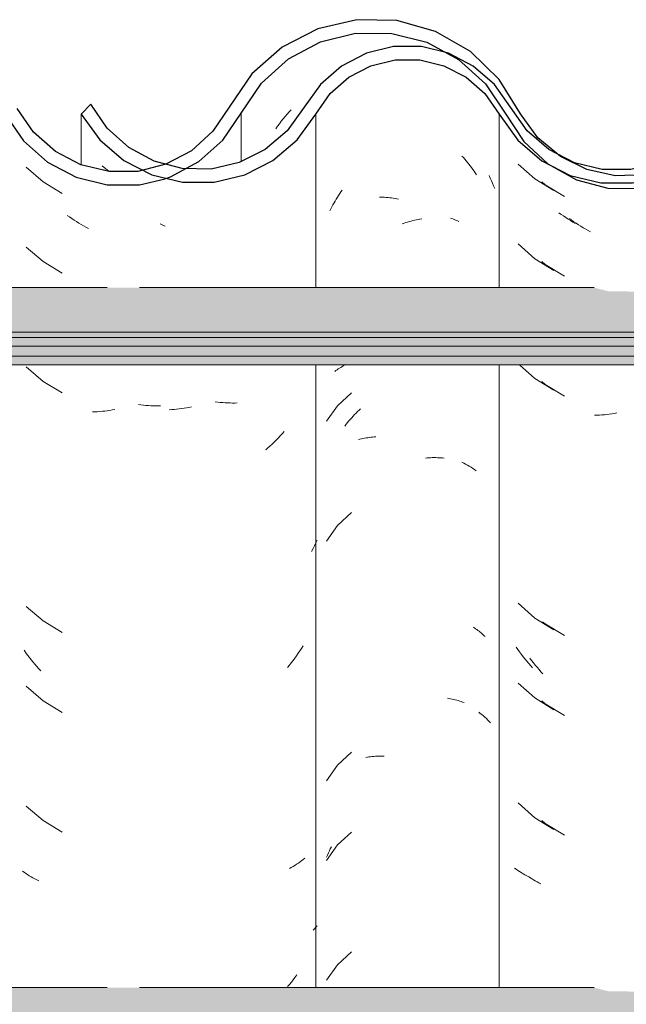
# Model space of a CAD drawing. Header units: metres. Extents: x -28.2 to 13.6, y -1.6 to 5.9.
# Tile 130 of 159: x 4.519 to 4.747, y 3.537 to 3.909. Entities that reach past the tile are written whole.
import ezdxf

# ---------------------------------------------------------------- set-up
doc = ezdxf.new("R2010")
doc.units = ezdxf.units.M
doc.layers.add('A-GLAZ-CWMG', color=7, linetype='Continuous', lineweight=5)
doc.layers.add('A-ROOF', color=7, linetype='Continuous', lineweight=5)
pattern_1 = [(50, (-14.575, 2.812), (0.364365, -0.031877), [0.0381, -0.4191]), (355, (-14.575, 2.812), (-0.070485, 0.382117), [0.03048, -0.33528]), (100.451, (-14.545, 2.81), (0.293886, 0.35023), [0.03238, -0.35618]), (46.184, (-14.575, 2.914), (0.54216, -0.084084), [0.05715, -0.62865]), (96.636, (-14.53, 2.907), (0.474805, 0.494854), [0.04857, -0.53427]), (351.184, (-14.575, 2.914), (0.47481, 0.49485), [0.04572, -0.50292]), (21, (-14.524, 2.888), (0.303226, -0.204528), [0.0381, -0.4191]), (326, (-14.524, 2.888), (0.123607, 0.36838), [0.03048, -0.33528]), (71.451, (-14.499, 2.871), (0.426833, 0.16384), [0.03238, -0.35618]), (37.5, (-14.575, 2.812), (0.0061807, 0.169108), [0.01676, -0.31445, 0.01676, -0.3236, -0.33655]), (37.5, (-14.575, 2.812), (0.0061807, 0.169108), [-0.67158, 0.01676, -0.31979]), (7.5, (-14.575, 2.812), (0.133641, 0.200358), [0.01676, -0.17729, 0.01676, -0.30683, -0.12827]), (7.5, (-14.575, 2.812), (0.133641, 0.200358), [-0.51765, 0.01676, -0.11151]), (327.5, (-14.688, 2.812), (0.2711816, -0.0114606), [0.01676, -0.11024, 0.01676, -0.37948, -0.52578]), (327.5, (-14.688, 2.812), (0.2711816, -0.0114606), [-0.52324, 0.01676, -0.50902]), (317.5, (-14.739, 2.812), (0.296258, 0.05085), [0.01676, -0.14834, 0.01676, -0.24638, -0.37338]), (317.5, (-14.739, 2.812), (0.296258, 0.05085), [-0.42824, 0.01676, -0.35662])]

# ---------------------------------------------------------------- blocks, each defined once
blk = doc.blocks.new('FP_229-CASA 2')
at = {"layer": 'A-GLAZ-CWMG', "color": 9, "true_color": 0xc0c0c0}
for p, q in [((-17.35493, 3.85405), (-17.3486, 3.84849)), ((-17.3486, 3.84849), (-17.34143, 3.84403)), ((-17.33869, 3.83508), (-17.33955, 3.8357)), ((-17.33783, 3.83447), (-17.33869, 3.83508)), ((-17.33696, 3.83387), (-17.33783, 3.83447)), ((-17.33608, 3.83329), (-17.33696, 3.83387)), ((-17.3352, 3.83273), (-17.33608, 3.83329)), ((-17.33431, 3.83218), (-17.3352, 3.83273)), ((-17.33341, 3.83165), (-17.33431, 3.83218)), ((-17.35493, 3.82391), (-17.3486, 3.81834)), ((-17.3486, 3.81834), (-17.34143, 3.81388)), ((-17.35442, 3.77825), (-17.3486, 3.77313)), ((-17.3486, 3.77313), (-17.34143, 3.76867)), ((-17.35493, 3.68827), (-17.3486, 3.6827)), ((-17.3486, 3.6827), (-17.34143, 3.67824)), ((-17.35503, 3.67079), (-17.35568, 3.67171)), ((-17.35438, 3.66988), (-17.35503, 3.67079)), ((-17.35372, 3.66898), (-17.35438, 3.66988)), ((-17.35304, 3.6681), (-17.35372, 3.66898)), ((-17.35235, 3.66722), (-17.35304, 3.6681)), ((-17.35165, 3.66636), (-17.35235, 3.66722)), ((-17.35093, 3.66551), (-17.35165, 3.66636)), ((-17.35021, 3.66468), (-17.35093, 3.66551)), ((-17.34947, 3.66386), (-17.35021, 3.66468)), ((-17.35493, 3.65813), (-17.3486, 3.65256)), ((-17.3486, 3.65256), (-17.34143, 3.6481)), ((-17.35493, 3.61291), (-17.3486, 3.60734)), ((-17.3486, 3.60734), (-17.34143, 3.60288)), ((-17.35571, 3.58789), (-17.35633, 3.58834)), ((-17.35507, 3.58744), (-17.35571, 3.58789)), ((-17.35441, 3.58701), (-17.35507, 3.58744)), ((-17.35375, 3.58659), (-17.35441, 3.58701)), ((-17.35307, 3.58618), (-17.35375, 3.58659)), ((-17.35238, 3.58579), (-17.35307, 3.58618)), ((-17.35168, 3.5854), (-17.35238, 3.58579)), ((-17.35097, 3.58503), (-17.35168, 3.5854)), ((-17.35024, 3.58468), (-17.35097, 3.58503))]:
    blk.add_line(p, q, dxfattribs=at)
blk = doc.blocks.new('FP_230-CASA 2')
at = {"layer": 'A-GLAZ-CWMG', "color": 9, "true_color": 0xc0c0c0}
for p, q in [((-17.37613, 3.85709), (-17.37559, 3.85649)), ((-17.37559, 3.85649), (-17.37506, 3.85589)), ((-17.37506, 3.85589), (-17.37454, 3.85527)), ((-17.37454, 3.85527), (-17.37403, 3.85465)), ((-17.37403, 3.85465), (-17.37352, 3.85402)), ((-17.37352, 3.85402), (-17.37303, 3.85337)), ((-17.37303, 3.85337), (-17.37254, 3.85272)), ((-17.37254, 3.85272), (-17.37206, 3.85206)), ((-17.37206, 3.85206), (-17.37159, 3.85139)), ((-17.37159, 3.85139), (-17.37113, 3.85071)), ((-17.37113, 3.85071), (-17.37068, 3.85002)), ((-17.42224, 3.8429), (-17.42178, 3.84358)), ((-17.42178, 3.84358), (-17.42131, 3.84425)), ((-17.4248, 3.83865), (-17.4244, 3.83938)), ((-17.4244, 3.83938), (-17.42399, 3.8401)), ((-17.42399, 3.8401), (-17.42357, 3.84081)), ((-17.42357, 3.84081), (-17.42314, 3.84151)), ((-17.42314, 3.84151), (-17.4227, 3.84221)), ((-17.4227, 3.84221), (-17.42224, 3.8429)), ((-17.40728, 3.84154), (-17.40663, 3.84154)), ((-17.40663, 3.84154), (-17.40599, 3.84153)), ((-17.40599, 3.84153), (-17.40534, 3.84151)), ((-17.40534, 3.84151), (-17.40469, 3.84147)), ((-17.40469, 3.84147), (-17.40403, 3.84142)), ((-17.40403, 3.84142), (-17.40338, 3.84136)), ((-17.40338, 3.84136), (-17.40272, 3.84128)), ((-17.40272, 3.84128), (-17.40205, 3.8412)), ((-17.40205, 3.8412), (-17.40139, 3.8411)), ((-17.40139, 3.8411), (-17.40072, 3.84098)), ((-17.40072, 3.84098), (-17.40006, 3.84086)), ((-17.42594, 3.83642), (-17.42557, 3.83717)), ((-17.42557, 3.83717), (-17.42519, 3.83791)), ((-17.42519, 3.83791), (-17.4248, 3.83865)), ((-17.398, 3.83177), (-17.39732, 3.83198)), ((-17.39732, 3.83198), (-17.39665, 3.83218)), ((-17.39665, 3.83218), (-17.39598, 3.83237)), ((-17.39598, 3.83237), (-17.39531, 3.83255)), ((-17.39531, 3.83255), (-17.39464, 3.83271)), ((-17.39464, 3.83271), (-17.39397, 3.83286)), ((-17.39397, 3.83286), (-17.3933, 3.833)), ((-17.3933, 3.833), (-17.39263, 3.83312)), ((-17.39263, 3.83312), (-17.39197, 3.83323)), ((-17.39197, 3.83323), (-17.3913, 3.83333)), ((-17.39867, 3.83154), (-17.398, 3.83177)), ((-17.42366, 3.77609), (-17.42323, 3.7764)), ((-17.42323, 3.7764), (-17.42279, 3.77671)), ((-17.42279, 3.77671), (-17.42234, 3.77701)), ((-17.42234, 3.77701), (-17.42188, 3.7773)), ((-17.42188, 3.7773), (-17.42142, 3.77758)), ((-17.42142, 3.77758), (-17.42094, 3.77785)), ((-17.42094, 3.77785), (-17.42045, 3.77811)), ((-17.42045, 3.77811), (-17.41996, 3.77836)), ((-17.42408, 3.77576), (-17.42366, 3.77609)), ((-17.41785, 3.76772), (-17.42309, 3.76282)), ((-17.42309, 3.76282), (-17.4272, 3.75695)), ((-17.41497, 3.76115), (-17.4144, 3.76169)), ((-17.41879, 3.75708), (-17.41827, 3.75769)), ((-17.41827, 3.75769), (-17.41774, 3.75829)), ((-17.41774, 3.75829), (-17.4172, 3.75888)), ((-17.4172, 3.75888), (-17.41665, 3.75947)), ((-17.41665, 3.75947), (-17.4161, 3.76004)), ((-17.4161, 3.76004), (-17.41554, 3.7606)), ((-17.41554, 3.7606), (-17.41497, 3.76115)), ((-17.42031, 3.75518), (-17.41981, 3.75582)), ((-17.41981, 3.75582), (-17.41931, 3.75645)), ((-17.41931, 3.75645), (-17.41879, 3.75708)), ((-17.41522, 3.75003), (-17.41464, 3.75018)), ((-17.41464, 3.75018), (-17.41407, 3.75032)), ((-17.41407, 3.75032), (-17.41348, 3.75045)), ((-17.41348, 3.75045), (-17.41289, 3.75057)), ((-17.41289, 3.75057), (-17.41229, 3.75068)), ((-17.41229, 3.75068), (-17.41169, 3.75077)), ((-17.41169, 3.75077), (-17.41108, 3.75086)), ((-17.41108, 3.75086), (-17.41047, 3.75093)), ((-17.41047, 3.75093), (-17.40985, 3.75099)), ((-17.40985, 3.75099), (-17.40922, 3.75104)), ((-17.40922, 3.75104), (-17.4086, 3.75108)), ((-17.38993, 3.74307), (-17.38927, 3.74313)), ((-17.38927, 3.74313), (-17.38862, 3.74318)), ((-17.38862, 3.74318), (-17.38797, 3.74321)), ((-17.38797, 3.74321), (-17.38732, 3.74324)), ((-17.38732, 3.74324), (-17.38668, 3.74325)), ((-17.38668, 3.74325), (-17.38604, 3.74324)), ((-17.38604, 3.74324), (-17.3854, 3.74323)), ((-17.3854, 3.74323), (-17.38477, 3.7432)), ((-17.38477, 3.7432), (-17.38414, 3.74316)), ((-17.38414, 3.74316), (-17.38351, 3.74311)), ((-17.38351, 3.74311), (-17.3829, 3.74305)), ((-17.41785, 3.7225), (-17.42309, 3.7176)), ((-17.42309, 3.7176), (-17.4272, 3.71173)), ((-17.37192, 3.67923), (-17.37146, 3.67895)), ((-17.37146, 3.67895), (-17.371, 3.67866)), ((-17.371, 3.67866), (-17.37055, 3.67836)), ((-17.37055, 3.67836), (-17.37012, 3.67805)), ((-17.37012, 3.67805), (-17.36969, 3.67773)), ((-17.36969, 3.67773), (-17.36927, 3.67741)), ((-17.36927, 3.67741), (-17.36886, 3.67708)), ((-17.36886, 3.67708), (-17.36847, 3.67674)), ((-17.36847, 3.67674), (-17.36808, 3.67639)), ((-17.36808, 3.67639), (-17.3677, 3.67604)), ((-17.3677, 3.67604), (-17.36734, 3.67567)), ((-17.38163, 3.65246), (-17.38103, 3.65236)), ((-17.38103, 3.65236), (-17.38043, 3.65225)), ((-17.38043, 3.65225), (-17.37984, 3.65213)), ((-17.37984, 3.65213), (-17.37926, 3.652)), ((-17.37926, 3.652), (-17.37868, 3.65185)), ((-17.37868, 3.65185), (-17.37811, 3.6517)), ((-17.37811, 3.6517), (-17.37754, 3.65154)), ((-17.37754, 3.65154), (-17.37699, 3.65136)), ((-17.37699, 3.65136), (-17.37644, 3.65117)), ((-17.37644, 3.65117), (-17.3759, 3.65098)), ((-17.3759, 3.65098), (-17.37536, 3.65077)), ((-17.41785, 3.63208), (-17.42309, 3.62717)), ((-17.41242, 3.63008), (-17.41182, 3.63018)), ((-17.41182, 3.63018), (-17.41121, 3.63027)), ((-17.41121, 3.63027), (-17.4106, 3.63034)), ((-17.4106, 3.63034), (-17.40998, 3.63041)), ((-17.40998, 3.63041), (-17.40936, 3.63046)), ((-17.40936, 3.63046), (-17.40873, 3.6305)), ((-17.40873, 3.6305), (-17.4081, 3.63053)), ((-17.4081, 3.63053), (-17.40746, 3.63054)), ((-17.40746, 3.63054), (-17.40682, 3.63055)), ((-17.40682, 3.63055), (-17.40618, 3.63054)), ((-17.40618, 3.63054), (-17.40553, 3.63052)), ((-17.42309, 3.62717), (-17.4272, 3.6213)), ((-17.41785, 3.60193), (-17.42309, 3.59703)), ((-17.42309, 3.59703), (-17.4272, 3.59116)), ((-17.42652, 3.59404), (-17.42616, 3.59481)), ((-17.42616, 3.59481), (-17.42579, 3.59558)), ((-17.42579, 3.59558), (-17.42541, 3.59634)), ((-17.4272, 3.59246), (-17.42686, 3.59325)), ((-17.42686, 3.59325), (-17.42652, 3.59404)), ((-17.41785, 3.55672), (-17.42309, 3.55182)), ((-17.42309, 3.55182), (-17.4272, 3.54595))]:
    blk.add_line(p, q, dxfattribs=at)
blk = doc.blocks.new('FP_231-CASA 2')
at = {"layer": 'A-GLAZ-CWMG', "color": 9, "true_color": 0xc0c0c0}
for p, q in [((-17.5118, 3.85336), (-17.50926, 3.85125)), ((-17.48901, 3.83106), (-17.48992, 3.83155)), ((-17.4881, 3.83058), (-17.48901, 3.83106)), ((-17.48562, 3.76138), (-17.48654, 3.76133)), ((-17.4847, 3.76144), (-17.48562, 3.76138)), ((-17.48377, 3.76153), (-17.4847, 3.76144)), ((-17.48284, 3.76162), (-17.48377, 3.76153)), ((-17.4819, 3.76174), (-17.48284, 3.76162)), ((-17.48097, 3.76187), (-17.4819, 3.76174)), ((-17.48003, 3.76202), (-17.48097, 3.76187)), ((-17.47909, 3.76219), (-17.48003, 3.76202)), ((-17.47815, 3.76237), (-17.47909, 3.76219)), ((-17.46825, 3.7642), (-17.46919, 3.76432)), ((-17.46732, 3.7641), (-17.46825, 3.7642)), ((-17.46639, 3.76402), (-17.46732, 3.7641)), ((-17.46547, 3.76396), (-17.46639, 3.76402)), ((-17.46455, 3.76391), (-17.46547, 3.76396)), ((-17.46363, 3.76388), (-17.46455, 3.76391)), ((-17.46271, 3.76386), (-17.46363, 3.76388)), ((-17.4618, 3.76386), (-17.46271, 3.76386)), ((-17.4609, 3.76388), (-17.4618, 3.76386)), ((-17.44542, 3.75065), (-17.44619, 3.74987)), ((-17.44467, 3.75144), (-17.44542, 3.75065)), ((-17.44392, 3.75225), (-17.44467, 3.75144)), ((-17.44318, 3.75307), (-17.44392, 3.75225)), ((-17.44936, 3.7469), (-17.45018, 3.7462)), ((-17.44856, 3.74762), (-17.44936, 3.7469)), ((-17.44776, 3.74836), (-17.44856, 3.74762)), ((-17.44697, 3.74911), (-17.44776, 3.74836)), ((-17.44619, 3.74987), (-17.44697, 3.74911)), ((-17.4318, 3.70997), (-17.43232, 3.70891)), ((-17.4313, 3.71104), (-17.4318, 3.70997)), ((-17.43081, 3.71212), (-17.4313, 3.71104)), ((-17.43232, 3.70891), (-17.43285, 3.70786)), ((-17.43602, 3.67219), (-17.43663, 3.67124)), ((-17.43853, 3.66846), (-17.43919, 3.66756)), ((-17.43789, 3.66938), (-17.43853, 3.66846)), ((-17.43725, 3.6703), (-17.43789, 3.66938)), ((-17.43663, 3.67124), (-17.43725, 3.6703)), ((-17.44125, 3.66492), (-17.44195, 3.66406)), ((-17.44055, 3.66578), (-17.44125, 3.66492)), ((-17.43987, 3.66666), (-17.44055, 3.66578)), ((-17.43919, 3.66756), (-17.43987, 3.66666)), ((-17.43722, 3.59066), (-17.43785, 3.59021)), ((-17.4366, 3.59112), (-17.43722, 3.59066)), ((-17.43599, 3.59159), (-17.4366, 3.59112)), ((-17.43539, 3.59208), (-17.43599, 3.59159)), ((-17.44052, 3.58853), (-17.44121, 3.58814)), ((-17.43983, 3.58893), (-17.44052, 3.58853)), ((-17.43916, 3.58935), (-17.43983, 3.58893)), ((-17.4385, 3.58977), (-17.43916, 3.58935)), ((-17.43785, 3.59021), (-17.4385, 3.58977)), ((-17.43179, 3.5654), (-17.43231, 3.56483)), ((-17.43129, 3.56597), (-17.43179, 3.5654)), ((-17.43081, 3.56655), (-17.43129, 3.56597)), ((-17.43981, 3.54617), (-17.44049, 3.54529)), ((-17.43914, 3.54706), (-17.43981, 3.54617)), ((-17.43848, 3.54796), (-17.43914, 3.54706)), ((-17.44119, 3.54442), (-17.44189, 3.54356)), ((-17.44049, 3.54529), (-17.44119, 3.54442))]:
    blk.add_line(p, q, dxfattribs=at)
blk = doc.blocks.new('Rectangular Mullion - Telha Fibrocimento - Ondulada-V225-CASA 2')
at = {"layer": 'A-GLAZ-CWMG', "true_color": 0x808080}
h = blk.add_hatch(dxfattribs=at)
h.set_pattern_fill('FP_4', color=8, style=0, pattern_type=2)
h.set_pattern_definition(pattern_1)
h.paths.add_polyline_path([(-16.93305, 3.84925), (-16.93902, 3.85024), (-16.93383, 3.8513), (-16.93335, 3.85003)])
h.paths.add_polyline_path([(-16.75576, 3.84479), (-16.74377, 3.8476), (-16.7328, 3.85325), (-16.7229, 3.86225), (-16.70949, 3.88151), (-16.70046, 3.88956), (-16.68983, 3.89525), (-16.67789, 3.89828), (-16.66488, 3.89817), (-16.65222, 3.89472), (-16.64324, 3.89013), (-16.63362, 3.88171), (-16.61884, 3.86263), (-16.60811, 3.85468), (-16.59605, 3.84978), (-16.59534, 3.85233), (-16.59119, 3.84914), (-16.58291, 3.84809), (-16.56984, 3.84978), (-16.56501, 3.85172), (-16.56592, 3.85426), (-16.56521, 3.85464), (-16.55937, 3.85771), (-16.55774, 3.85464), (-16.54664, 3.86308), (-16.53828, 3.87341), (-16.54193, 3.87548), (-16.53885, 3.88056), (-16.5505, 3.86618), (-16.56009, 3.85907), (-16.57112, 3.85462), (-16.58321, 3.85314), (-16.59605, 3.85517), (-16.60573, 3.85907), (-16.61559, 3.86652), (-16.62266, 3.87491), (-16.62651, 3.87332), (-16.63362, 3.88346), (-16.63073, 3.88611), (-16.63435, 3.88854), (-16.63824, 3.89002), (-16.63575, 3.88533), (-16.64324, 3.89192), (-16.6413, 3.89482), (-16.65456, 3.90091), (-16.66488, 3.90338), (-16.66615, 3.90072), (-16.66694, 3.90091), (-16.6798, 3.90091), (-16.69208, 3.89793), (-16.70342, 3.89205), (-16.71308, 3.88363), (-16.71391, 3.88363), (-16.71989, 3.87543), (-16.71932, 3.8748), (-16.72049, 3.87314), (-16.72143, 3.87314), (-16.72963, 3.86139), (-16.7365, 3.85538), (-16.74713, 3.84984), (-16.76116, 3.84696), (-16.76689, 3.84697), (-16.76464, 3.84966), (-16.76529, 3.84966), (-16.77609, 3.852), (-16.78602, 3.85688), (-16.79451, 3.86402), (-16.8021, 3.87466), (-16.80907, 3.88597), (-16.81997, 3.89657), (-16.83311, 3.90414), (-16.84962, 3.90826), (-16.86324, 3.90846), (-16.87753, 3.90514), (-16.89099, 3.89818), (-16.90235, 3.88808), (-16.91708, 3.86642), (-16.92521, 3.85911), (-16.93483, 3.85398), (-16.9397, 3.85235), (-16.94009, 3.85003), (-16.94351, 3.85178), (-16.94538, 3.8513), (-16.95694, 3.85141), (-16.96872, 3.8548), (-16.97651, 3.85886), (-16.98471, 3.86609), (-16.99903, 3.88678), (-17.00961, 3.8962), (-17.02407, 3.90331), (-17.03658, 3.90625), (-17.04988, 3.9063), (-17.06359, 3.90297), (-17.07613, 3.89645), (-17.08678, 3.88711), (-17.09493, 3.87548), (-17.09161, 3.87301), (-17.1007, 3.86206), (-17.11099, 3.8551), (-17.11237, 3.85771), (-17.11722, 3.85463), (-17.11892, 3.85426), (-17.11817, 3.85165), (-17.1247, 3.84951), (-17.13601, 3.84808), (-17.14502, 3.84978), (-17.14834, 3.85233), (-17.14905, 3.84978), (-17.16272, 3.85583), (-17.17184, 3.86262), (-17.16126, 3.85402), (-17.15257, 3.84949), (-17.14027, 3.84662), (-17.12889, 3.84663), (-17.11722, 3.84951), (-17.10554, 3.85599), (-17.0975, 3.86308), (-17.08314, 3.88364), (-17.07342, 3.8922), (-17.06198, 3.89818), (-17.04946, 3.90126), (-17.03578, 3.90106), (-17.0221, 3.89713), (-17.01263, 3.89216), (-17.00268, 3.88325), (-16.98734, 3.86178), (-16.97947, 3.85479), (-16.96657, 3.8486), (-16.95626, 3.84624), (-16.94482, 3.84628), (-16.9316, 3.85003), (-16.92234, 3.85498), (-16.91329, 3.86313), (-16.89872, 3.8846), (-16.88853, 3.89375), (-16.87596, 3.90028), (-16.86279, 3.90342), (-16.84768, 3.90289), (-16.83641, 3.90003), (-16.82439, 3.89356), (-16.81425, 3.88435), (-16.80661, 3.87295), (-16.80297, 3.87295), (-16.79848, 3.86663), (-16.79525, 3.86381), (-16.79943, 3.86231), (-16.79031, 3.85951), (-16.79263, 3.85587), (-16.78897, 3.85314), (-16.77997, 3.84816), (-16.76807, 3.84498), (-16.75873, 3.84484)])
h.paths.add_polyline_path([(-17.28045, 3.8633), (-17.28121, 3.86397), (-17.28009, 3.86502)])
h.paths.add_polyline_path([(-17.3199, 3.84695), (-17.31176, 3.84697), (-17.30013, 3.84984), (-17.2895, 3.85538), (-17.28045, 3.8633), (-17.27861, 3.86663), (-17.27419, 3.87351), (-17.27349, 3.87314), (-17.27232, 3.8748), (-17.27284, 3.87561), (-17.26658, 3.88408), (-17.26608, 3.88363), (-17.25642, 3.89205), (-17.24283, 3.89848), (-17.23269, 3.90094), (-17.21847, 3.90109), (-17.21788, 3.90338), (-17.20522, 3.90035), (-17.1943, 3.89482), (-17.19624, 3.89192), (-17.1958, 3.89153), (-17.18875, 3.88533), (-17.19124, 3.89002), (-17.18598, 3.88802), (-17.18373, 3.88611), (-17.18662, 3.88346), (-17.17925, 3.87295), (-17.17546, 3.87502), (-17.17317, 3.87295), (-17.18292, 3.88685), (-17.19359, 3.89619), (-17.20756, 3.90302), (-17.22033, 3.90594), (-17.23332, 3.90596), (-17.24688, 3.90265), (-17.25928, 3.89619), (-17.26983, 3.88697), (-17.2858, 3.86524), (-17.29238, 3.85951), (-17.30198, 3.85454), (-17.31246, 3.85198), (-17.32372, 3.85209), (-17.33536, 3.85539), (-17.32898, 3.85198), (-17.31853, 3.84926), (-17.31989, 3.84697)])
h.paths.add_polyline_path([(-16.41357, 3.84716), (-16.41357, 3.8486), (-16.41679, 3.84969), (-16.42648, 3.85423), (-16.43616, 3.85819), (-16.4456, 3.86529), (-16.4613, 3.88523), (-16.47291, 3.89379), (-16.48641, 3.89888), (-16.49835, 3.90039), (-16.50158, 3.9), (-16.51106, 3.89709), (-16.52209, 3.89073), (-16.53013, 3.88295), (-16.5204, 3.8898), (-16.50893, 3.89406), (-16.49646, 3.8952), (-16.48442, 3.89314), (-16.47522, 3.88947), (-16.46548, 3.88232), (-16.4523, 3.86529), (-16.44968, 3.86255), (-16.4425, 3.85638), (-16.43434, 3.85162), (-16.42418, 3.84829), (-16.41384, 3.84719)])
h.paths.add_polyline_path([(-17.4708, 3.84723), (-17.46962, 3.84723), (-17.45804, 3.85003), (-17.44743, 3.85546), (-17.43836, 3.86325), (-17.42588, 3.88065), (-17.4188, 3.88684), (-17.41048, 3.89117), (-17.40139, 3.8934), (-17.39145, 3.89325), (-17.38177, 3.89056), (-17.37339, 3.88576), (-17.36725, 3.88025), (-17.3551, 3.86313), (-17.34602, 3.85526), (-17.34497, 3.85526), (-17.34563, 3.85587), (-17.34377, 3.85965), (-17.35283, 3.86257), (-17.34849, 3.86402), (-17.35283, 3.86852), (-17.356, 3.87298), (-17.35961, 3.87295), (-17.3682, 3.88521), (-17.37739, 3.89356), (-17.38388, 3.89657), (-17.39203, 3.89842), (-17.40268, 3.89824), (-17.41219, 3.89592), (-17.42155, 3.89106), (-17.42951, 3.88412), (-17.44209, 3.86661), (-17.45172, 3.85887), (-17.46018, 3.85462), (-17.4708, 3.85218), (-17.48056, 3.85218), (-17.48792, 3.84878), (-17.48152, 3.84723), (-17.47527, 3.84723)])
h.paths.add_polyline_path([(-17.48605, 3.84925), (-17.48683, 3.8513), (-17.49072, 3.85003), (-17.48783, 3.84954)])
h.paths.add_polyline_path([(-17.49309, 3.85003), (-17.49223, 3.85286), (-17.48818, 3.85404), (-17.49309, 3.85557), (-17.50365, 3.86193), (-17.50996, 3.86763), (-17.51614, 3.87669), (-17.51982, 3.87295), (-17.51278, 3.86325), (-17.50184, 3.85451), (-17.49782, 3.85245)])
h.paths.add_polyline_path([(-17.14041, 3.85054), (-17.14027, 3.85163), (-17.1438, 3.85244), (-17.1409, 3.85081)])
h.paths.add_polyline_path([(-16.58741, 3.85054), (-16.59099, 3.85255), (-16.58727, 3.85163)])
h.paths.add_polyline_path([(-16.61904, 3.86328), (-16.62106, 3.86977), (-16.61585, 3.86618), (-16.61884, 3.86346)])
h.paths.add_polyline_path([(-17.17204, 3.86328), (-17.16859, 3.86641), (-17.17406, 3.86977), (-17.1723, 3.86411)])
h.paths.add_polyline_path([(-16.72745, 3.8633), (-16.72745, 3.86468), (-16.72821, 3.86397)])
at = {"layer": 'A-GLAZ-CWMG', "lineweight": 25}
blk.add_line((-17.51614, 3.87669), (-17.51982, 3.87295), dxfattribs=at)
at = {"layer": 'A-GLAZ-CWMG'}
for p, q in [((-17.51982, 3.85382), (-17.51982, 3.87295)), ((-17.43132, 3.80742), (-17.43132, 3.87295)), ((-17.3621, 3.80742), (-17.3621, 3.87295)), ((-17.43132, 3.54319), (-17.43132, 3.77825)), ((-17.3621, 3.54319), (-17.3621, 3.77825))]:
    blk.add_line(p, q, dxfattribs=at)
at = {"layer": 'A-GLAZ-CWMG', "lineweight": 25, "flags": 128}
for points in [[(-17.35777, 3.87548), (-17.3639, 3.88412), (-17.37187, 3.89106), (-17.38123, 3.89592), (-17.39145, 3.89842), (-17.40197, 3.89842), (-17.41219, 3.89592), (-17.42155, 3.89106), (-17.42951, 3.88412), (-17.43564, 3.87548)], [(-17.43132, 3.87295), (-17.42588, 3.88065), (-17.4188, 3.88684), (-17.41048, 3.89117), (-17.40139, 3.8934), (-17.39203, 3.8934), (-17.38293, 3.89117), (-17.37461, 3.88684), (-17.36754, 3.88065), (-17.3621, 3.87295)], [(-17.43564, 3.87548), (-17.44209, 3.86661), (-17.45043, 3.85952), (-17.46018, 3.85462), (-17.4708, 3.85218), (-17.48169, 3.85235), (-17.49223, 3.8551), (-17.50184, 3.86029), (-17.50996, 3.86763), (-17.51614, 3.87669)], [(-17.51982, 3.87295), (-17.51278, 3.86325), (-17.5037, 3.85546), (-17.49309, 3.85003), (-17.48152, 3.84723), (-17.46962, 3.84723), (-17.45804, 3.85003), (-17.44743, 3.85546), (-17.43836, 3.86325), (-17.43132, 3.87295)], [(-17.3621, 3.87295), (-17.3551, 3.86313), (-17.34602, 3.85526), (-17.33536, 3.84976), (-17.32372, 3.84694), (-17.31176, 3.84697), (-17.30013, 3.84984), (-17.2895, 3.85538), (-17.28045, 3.8633), (-17.27349, 3.87314)], [(-17.27793, 3.87548), (-17.28421, 3.86663), (-17.29238, 3.85951), (-17.30198, 3.85454), (-17.31246, 3.85198), (-17.32324, 3.85198), (-17.33372, 3.85454), (-17.34331, 3.85951), (-17.35148, 3.86663), (-17.35777, 3.87548)]]:
    blk.add_lwpolyline(points, dxfattribs=at)
at = {"layer": 'A-GLAZ-CWMG'}
for name in ['FP_230-CASA 2', 'FP_231-CASA 2', 'FP_229-CASA 2']:
    blk.add_blockref(name, (0, 0), dxfattribs=at)
blk = doc.blocks.new('FP_250-CASA 2')
at = {"layer": 'A-GLAZ-CWMG', "color": 9, "true_color": 0xc0c0c0}
for p, q in [((-17.34601, 3.84738), (-17.34472, 3.84625)), ((-17.34472, 3.84625), (-17.33752, 3.84184)), ((-17.33477, 3.83291), (-17.33563, 3.83353)), ((-17.3339, 3.83231), (-17.33477, 3.83291)), ((-17.33303, 3.83172), (-17.3339, 3.83231)), ((-17.33215, 3.83114), (-17.33303, 3.83172)), ((-17.33126, 3.83059), (-17.33215, 3.83114)), ((-17.33037, 3.83005), (-17.33126, 3.83059)), ((-17.32947, 3.82952), (-17.33037, 3.83005)), ((-17.32857, 3.82901), (-17.32947, 3.82952)), ((-17.32767, 3.82852), (-17.32857, 3.82901)), ((-17.34601, 3.81723), (-17.34472, 3.81611)), ((-17.34472, 3.81611), (-17.33752, 3.8117)), ((-17.34601, 3.77202), (-17.34472, 3.77089)), ((-17.34472, 3.77089), (-17.33752, 3.76649)), ((-17.3252, 3.75926), (-17.32612, 3.75923)), ((-17.32428, 3.75931), (-17.3252, 3.75926)), ((-17.32335, 3.75938), (-17.32428, 3.75931)), ((-17.32242, 3.75946), (-17.32335, 3.75938)), ((-17.32149, 3.75955), (-17.32242, 3.75946)), ((-17.32056, 3.75967), (-17.32149, 3.75955)), ((-17.31962, 3.7598), (-17.32056, 3.75967)), ((-17.31868, 3.75995), (-17.31962, 3.7598)), ((-17.31775, 3.76012), (-17.31868, 3.75995)), ((-17.34571, 3.68132), (-17.34472, 3.68047)), ((-17.34472, 3.68047), (-17.33752, 3.67606)), ((-17.34986, 3.66671), (-17.35054, 3.6676)), ((-17.34918, 3.66583), (-17.34986, 3.66671)), ((-17.34849, 3.66496), (-17.34918, 3.66583)), ((-17.34778, 3.6641), (-17.34849, 3.66496)), ((-17.34706, 3.66326), (-17.34778, 3.6641)), ((-17.34633, 3.66243), (-17.34706, 3.66326)), ((-17.34559, 3.66162), (-17.34633, 3.66243)), ((-17.34601, 3.65145), (-17.34472, 3.65032)), ((-17.34472, 3.65032), (-17.33752, 3.64591)), ((-17.34601, 3.60623), (-17.34472, 3.60511)), ((-17.34472, 3.60511), (-17.33752, 3.6007)), ((-17.3499, 3.58432), (-17.35057, 3.58473)), ((-17.34921, 3.58391), (-17.3499, 3.58432)), ((-17.34852, 3.58352), (-17.34921, 3.58391)), ((-17.34781, 3.58315), (-17.34852, 3.58352)), ((-17.3471, 3.58278), (-17.34781, 3.58315)), ((-17.34637, 3.58243), (-17.3471, 3.58278))]:
    blk.add_line(p, q, dxfattribs=at)
blk = doc.blocks.new('FP_251-CASA 2')
at = {"layer": 'A-GLAZ-CWMG', "color": 9, "true_color": 0xc0c0c0}
for p, q in [((-17.44285, 3.87199), (-17.44211, 3.87287)), ((-17.44211, 3.87287), (-17.44136, 3.87373)), ((-17.44136, 3.87373), (-17.4406, 3.87458)), ((-17.44569, 3.86835), (-17.445, 3.86928)), ((-17.445, 3.86928), (-17.4443, 3.8702)), ((-17.4443, 3.8702), (-17.44358, 3.8711)), ((-17.44358, 3.8711), (-17.44285, 3.87199)), ((-17.44637, 3.86741), (-17.44569, 3.86835)), ((-17.36592, 3.84972), (-17.36547, 3.84875)), ((-17.36547, 3.84875), (-17.36503, 3.84777)), ((-17.36503, 3.84777), (-17.3646, 3.84679)), ((-17.3646, 3.84679), (-17.36419, 3.8458)), ((-17.36419, 3.8458), (-17.36379, 3.8448)), ((-17.3804, 3.83362), (-17.37962, 3.83334)), ((-17.37962, 3.83334), (-17.37884, 3.83305)), ((-17.37884, 3.83305), (-17.37808, 3.83274)), ((-17.37808, 3.83274), (-17.37732, 3.83243)), ((-17.3762, 3.74149), (-17.37548, 3.74114)), ((-17.37548, 3.74114), (-17.37477, 3.74077)), ((-17.37477, 3.74077), (-17.37407, 3.74039)), ((-17.37407, 3.74039), (-17.37338, 3.74)), ((-17.37338, 3.74), (-17.3727, 3.73959)), ((-17.3727, 3.73959), (-17.37204, 3.73917)), ((-17.37204, 3.73917), (-17.37139, 3.73874)), ((-17.37139, 3.73874), (-17.37075, 3.7383)), ((-17.36981, 3.64719), (-17.36921, 3.64672)), ((-17.36921, 3.64672), (-17.36862, 3.64624)), ((-17.36862, 3.64624), (-17.36805, 3.64574)), ((-17.36805, 3.64574), (-17.36749, 3.64524)), ((-17.36749, 3.64524), (-17.36694, 3.64473)), ((-17.36694, 3.64473), (-17.36641, 3.64421)), ((-17.36641, 3.64421), (-17.3659, 3.64367)), ((-17.3659, 3.64367), (-17.3654, 3.64313))]:
    blk.add_line(p, q, dxfattribs=at)
blk = doc.blocks.new('FP_252-CASA 2')
at = {"layer": 'A-GLAZ-CWMG', "color": 9, "true_color": 0xc0c0c0}
for p, q in [((-17.54053, 3.85288), (-17.53415, 3.84738)), ((-17.53415, 3.84738), (-17.52692, 3.84301)), ((-17.52417, 3.8341), (-17.52503, 3.83471)), ((-17.5233, 3.8335), (-17.52417, 3.8341)), ((-17.52242, 3.83291), (-17.5233, 3.8335)), ((-17.52154, 3.83235), (-17.52242, 3.83291)), ((-17.52065, 3.83179), (-17.52154, 3.83235)), ((-17.51976, 3.83126), (-17.52065, 3.83179)), ((-17.51886, 3.83074), (-17.51976, 3.83126)), ((-17.51796, 3.83024), (-17.51886, 3.83074)), ((-17.51705, 3.82975), (-17.51796, 3.83024)), ((-17.54053, 3.82274), (-17.53415, 3.81724)), ((-17.53415, 3.81724), (-17.52692, 3.81287)), ((-17.54053, 3.77753), (-17.53415, 3.77203)), ((-17.53415, 3.77203), (-17.52692, 3.76765)), ((-17.50711, 3.76143), (-17.50805, 3.76126)), ((-17.49721, 3.76317), (-17.49815, 3.76329)), ((-17.49628, 3.76306), (-17.49721, 3.76317)), ((-17.49535, 3.76298), (-17.49628, 3.76306)), ((-17.49442, 3.7629), (-17.49535, 3.76298)), ((-17.4935, 3.76285), (-17.49442, 3.7629)), ((-17.49258, 3.76281), (-17.4935, 3.76285)), ((-17.49167, 3.76279), (-17.49258, 3.76281)), ((-17.49075, 3.76279), (-17.49167, 3.76279)), ((-17.48985, 3.7628), (-17.49075, 3.76279)), ((-17.51457, 3.76052), (-17.51549, 3.76048)), ((-17.51365, 3.76057), (-17.51457, 3.76052)), ((-17.51272, 3.76064), (-17.51365, 3.76057)), ((-17.51179, 3.76073), (-17.51272, 3.76064)), ((-17.51086, 3.76084), (-17.51179, 3.76073)), ((-17.50993, 3.76096), (-17.51086, 3.76084)), ((-17.50899, 3.7611), (-17.50993, 3.76096)), ((-17.50805, 3.76126), (-17.50899, 3.7611)), ((-17.54053, 3.6871), (-17.53415, 3.6816)), ((-17.53415, 3.6816), (-17.52692, 3.67722)), ((-17.54064, 3.66962), (-17.54129, 3.67053)), ((-17.53998, 3.66872), (-17.54064, 3.66962)), ((-17.53931, 3.66782), (-17.53998, 3.66872)), ((-17.53863, 3.66695), (-17.53931, 3.66782)), ((-17.53793, 3.66608), (-17.53863, 3.66695)), ((-17.53722, 3.66523), (-17.53793, 3.66608)), ((-17.5365, 3.66439), (-17.53722, 3.66523)), ((-17.53577, 3.66356), (-17.5365, 3.66439)), ((-17.53503, 3.66275), (-17.53577, 3.66356)), ((-17.54053, 3.65696), (-17.53415, 3.65146)), ((-17.53415, 3.65146), (-17.52692, 3.64708)), ((-17.54053, 3.61174), (-17.53415, 3.60624)), ((-17.53415, 3.60624), (-17.52692, 3.60187)), ((-17.54132, 3.58671), (-17.54196, 3.58716)), ((-17.54068, 3.58627), (-17.54132, 3.58671)), ((-17.54002, 3.58585), (-17.54068, 3.58627)), ((-17.53934, 3.58543), (-17.54002, 3.58585)), ((-17.53866, 3.58503), (-17.53934, 3.58543)), ((-17.53796, 3.58464), (-17.53866, 3.58503)), ((-17.53725, 3.58427), (-17.53796, 3.58464)), ((-17.53654, 3.58391), (-17.53725, 3.58427)), ((-17.5358, 3.58356), (-17.53654, 3.58391))]:
    blk.add_line(p, q, dxfattribs=at)
blk = doc.blocks.new('Rectangular Mullion - Telha Fibrocimento - Ondulada-V239-CASA 2')
at = {"layer": 'A-GLAZ-CWMG', "true_color": 0x808080}
h = blk.add_hatch(dxfattribs=at)
h.set_pattern_fill('FP_4', color=8, style=0, pattern_type=2)
h.set_pattern_definition(pattern_1)
h.paths.add_polyline_path([(-17.48605, 3.84925), (-17.49202, 3.85024), (-17.48683, 3.8513), (-17.48635, 3.85003)])
h.paths.add_polyline_path([(-17.30876, 3.84479), (-17.29677, 3.8476), (-17.2858, 3.85325), (-17.2765, 3.86139), (-17.26249, 3.88151), (-17.25346, 3.88956), (-17.24283, 3.89525), (-17.23089, 3.89828), (-17.21788, 3.89817), (-17.20522, 3.89472), (-17.19624, 3.89013), (-17.18662, 3.88171), (-17.17184, 3.86263), (-17.16126, 3.85474), (-17.14905, 3.84978), (-17.14834, 3.85233), (-17.1438, 3.84909), (-17.13591, 3.84809), (-17.12296, 3.84973), (-17.11801, 3.85172), (-17.11892, 3.85426), (-17.11821, 3.85464), (-17.11237, 3.85771), (-17.11074, 3.85464), (-17.09964, 3.86308), (-17.09128, 3.87341), (-17.09493, 3.87548), (-17.09185, 3.88056), (-17.10554, 3.86467), (-17.11309, 3.85907), (-17.12412, 3.85462), (-17.13621, 3.85314), (-17.14905, 3.85517), (-17.15873, 3.85907), (-17.16859, 3.86652), (-17.17566, 3.87491), (-17.17951, 3.87332), (-17.18662, 3.88346), (-17.18373, 3.88611), (-17.18735, 3.88854), (-17.19124, 3.89002), (-17.18875, 3.88533), (-17.19624, 3.89192), (-17.1943, 3.89482), (-17.20756, 3.90091), (-17.21788, 3.90338), (-17.21915, 3.90072), (-17.22033, 3.90091), (-17.2328, 3.90091), (-17.24508, 3.89793), (-17.25642, 3.89205), (-17.26608, 3.88363), (-17.26691, 3.88363), (-17.27289, 3.87543), (-17.27232, 3.8748), (-17.27349, 3.87314), (-17.27443, 3.87314), (-17.28263, 3.86139), (-17.2895, 3.85538), (-17.30013, 3.84984), (-17.31302, 3.84697), (-17.31989, 3.84697), (-17.31764, 3.84966), (-17.31829, 3.84966), (-17.32909, 3.852), (-17.33902, 3.85688), (-17.34751, 3.86402), (-17.3551, 3.87466), (-17.36207, 3.88597), (-17.37339, 3.89681), (-17.38611, 3.90414), (-17.40262, 3.90826), (-17.41624, 3.90846), (-17.43053, 3.90514), (-17.44399, 3.89818), (-17.45535, 3.88808), (-17.47008, 3.86642), (-17.47821, 3.85911), (-17.48818, 3.85389), (-17.4927, 3.85235), (-17.49309, 3.85003), (-17.49651, 3.85178), (-17.49838, 3.8513), (-17.50994, 3.85141), (-17.52172, 3.8548), (-17.52951, 3.85886), (-17.53771, 3.86609), (-17.55203, 3.88678), (-17.56471, 3.89731), (-17.57707, 3.90331), (-17.58958, 3.90625), (-17.60288, 3.9063), (-17.61659, 3.90297), (-17.62913, 3.89645), (-17.63978, 3.88711), (-17.65416, 3.86653), (-17.66231, 3.85932), (-17.67192, 3.85426), (-17.68244, 3.85165), (-17.6939, 3.85179), (-17.70557, 3.85514), (-17.71342, 3.85923), (-17.72159, 3.86641), (-17.73592, 3.88685), (-17.74644, 3.89611), (-17.76056, 3.90302), (-17.77294, 3.90594), (-17.78632, 3.90596), (-17.79988, 3.90265), (-17.81228, 3.89619), (-17.82283, 3.88697), (-17.83721, 3.86663), (-17.84538, 3.85951), (-17.85498, 3.85454), (-17.86546, 3.85198), (-17.87672, 3.85209), (-17.88836, 3.85539), (-17.89631, 3.85951), (-17.90448, 3.86663), (-17.9169, 3.88412), (-17.92487, 3.89106), (-17.93593, 3.89634), (-17.94503, 3.89842), (-17.95497, 3.89842), (-17.96519, 3.89592), (-17.97455, 3.89106), (-17.98251, 3.88412), (-17.99509, 3.86661), (-18.00343, 3.85952), (-18.01318, 3.85462), (-18.02387, 3.85218), (-18.03469, 3.85235), (-18.04609, 3.85557), (-18.05665, 3.86193), (-18.06296, 3.86763), (-18.06914, 3.87669), (-18.07282, 3.87295), (-18.06578, 3.86325), (-18.05484, 3.85451), (-18.04523, 3.84982), (-18.03452, 3.84723), (-18.02262, 3.84723), (-18.01104, 3.85003), (-18.00043, 3.85546), (-17.99136, 3.86325), (-17.97888, 3.88065), (-17.9718, 3.88684), (-17.96348, 3.89117), (-17.95439, 3.8934), (-17.94445, 3.89325), (-17.93573, 3.89106), (-17.92761, 3.88684), (-17.91956, 3.87926), (-17.9081, 3.86313), (-17.89902, 3.85526), (-17.88672, 3.84936), (-17.87624, 3.84694), (-17.86476, 3.84697), (-17.85313, 3.84984), (-17.8425, 3.85538), (-17.83345, 3.8633), (-17.81908, 3.88363), (-17.80942, 3.89205), (-17.79808, 3.89793), (-17.78569, 3.90094), (-17.77294, 3.90091), (-17.76056, 3.89785), (-17.74924, 3.89192), (-17.73962, 3.88346), (-17.72531, 3.86303), (-17.71624, 3.85506), (-17.70557, 3.84949), (-17.69327, 3.84662), (-17.68189, 3.84663), (-17.67022, 3.84951), (-17.65955, 3.8551), (-17.6505, 3.86308), (-17.63614, 3.88364), (-17.62642, 3.8922), (-17.61498, 3.89818), (-17.60246, 3.90126), (-17.58878, 3.90106), (-17.5751, 3.89713), (-17.56471, 3.89134), (-17.55593, 3.88359), (-17.54158, 3.86288), (-17.53247, 3.85479), (-17.51982, 3.84866), (-17.50926, 3.84624), (-17.49782, 3.84628), (-17.4846, 3.85003), (-17.47534, 3.85498), (-17.46629, 3.86313), (-17.45172, 3.8846), (-17.44153, 3.89375), (-17.42947, 3.90015), (-17.41579, 3.90342), (-17.40068, 3.90289), (-17.38941, 3.90003), (-17.37739, 3.89356), (-17.36725, 3.88435), (-17.35961, 3.87295), (-17.35597, 3.87295), (-17.35148, 3.86663), (-17.34825, 3.86381), (-17.35262, 3.86237), (-17.34331, 3.85951), (-17.34563, 3.85587), (-17.34197, 3.85314), (-17.33297, 3.84816), (-17.32107, 3.84498), (-17.31173, 3.84484)])
h.paths.add_polyline_path([(-16.96657, 3.84716), (-16.96657, 3.8486), (-16.96872, 3.84913), (-16.97948, 3.85423), (-16.99075, 3.85938), (-16.9986, 3.86529), (-17.0143, 3.88523), (-17.02591, 3.89379), (-17.03941, 3.89888), (-17.05135, 3.90039), (-17.05458, 3.9), (-17.06406, 3.89709), (-17.07509, 3.89073), (-17.08313, 3.88295), (-17.0734, 3.8898), (-17.06193, 3.89406), (-17.04946, 3.8952), (-17.03742, 3.89314), (-17.02822, 3.88947), (-17.01848, 3.88232), (-17.0053, 3.86529), (-17.00268, 3.86255), (-16.9955, 3.85638), (-16.98734, 3.85162), (-16.97718, 3.84829), (-16.96684, 3.84719)])
h.paths.add_polyline_path([(-17.14041, 3.85054), (-17.1438, 3.8525), (-17.14027, 3.85163)])
h.paths.add_polyline_path([(-17.17204, 3.86328), (-17.17406, 3.86977), (-17.16885, 3.86618), (-17.17184, 3.86346)])
h.paths.add_polyline_path([(-17.28045, 3.8633), (-17.28045, 3.86468), (-17.28121, 3.86397)])
at = {"layer": 'A-GLAZ-CWMG'}
blk.add_line((-17.45943, 3.855), (-17.45943, 3.87324), dxfattribs=at)
at = {"layer": 'A-GLAZ-CWMG', "lineweight": 25, "flags": 128}
for points in [[(-17.35408, 3.873), (-17.36207, 3.88597), (-17.37297, 3.89657), (-17.38611, 3.90414), (-17.40068, 3.90822), (-17.41579, 3.90856), (-17.43053, 3.90514), (-17.44399, 3.89818), (-17.45535, 3.88808), (-17.46391, 3.87548)], [(-17.45943, 3.87324), (-17.45172, 3.8846), (-17.44153, 3.89375), (-17.42947, 3.90015), (-17.41624, 3.90342), (-17.40262, 3.90338), (-17.38941, 3.90003), (-17.37739, 3.89356), (-17.36725, 3.88435), (-17.35961, 3.87295)], [(-17.5485, 3.87295), (-17.54158, 3.86288), (-17.53247, 3.85479), (-17.52172, 3.84913), (-17.50994, 3.84624), (-17.49782, 3.84628), (-17.48811, 3.84851)], [(-17.46391, 3.87548), (-17.47008, 3.86642), (-17.47821, 3.85911), (-17.48783, 3.85398), (-17.49838, 3.8513), (-17.50926, 3.85125), (-17.51984, 3.85382), (-17.52951, 3.85886), (-17.53771, 3.86609), (-17.54397, 3.87509)], [(-17.48786, 3.84859), (-17.48605, 3.84925), (-17.47534, 3.85498), (-17.46629, 3.86313), (-17.45943, 3.87324)], [(-17.35961, 3.87295), (-17.35283, 3.86257), (-17.34377, 3.85414), (-17.33297, 3.84816), (-17.32107, 3.84498), (-17.30876, 3.84479), (-17.29677, 3.8476), (-17.2858, 3.85325), (-17.2765, 3.86139), (-17.2694, 3.87156)], [(-17.27293, 3.87548), (-17.27894, 3.86612), (-17.28699, 3.85847), (-17.29661, 3.853), (-17.30725, 3.85), (-17.31829, 3.84966), (-17.32909, 3.852), (-17.33902, 3.85688), (-17.34751, 3.86402), (-17.35408, 3.873)]]:
    blk.add_lwpolyline(points, dxfattribs=at)
at = {"layer": 'A-GLAZ-CWMG'}
for name in ['FP_251-CASA 2', 'FP_252-CASA 2', 'FP_250-CASA 2']:
    blk.add_blockref(name, (0, 0), dxfattribs=at)
blk = doc.blocks.new('LONGARINA_STEEL_FRAME - LONGARINA_STEEL_FRAME-1917798-CASA 2')
at = {"layer": 'A-ROOF', "true_color": 0x9fa09c}
h = blk.add_hatch(color=253, dxfattribs=at)
h.paths.add_polyline_path([(-17.95976, 3.79061), (-16.79254, 3.79061), (-16.79254, 3.80742), (-17.30207, 3.80742), (-17.30876, 3.80589), (-17.32107, 3.80607), (-17.32624, 3.80742), (-18.04504, 3.80742), (-18.04504, 3.79061), (-18.00539, 3.79061)])
h.paths.add_polyline_path([(-16.38206, 3.79061), (-15.50504, 3.79061), (-15.50504, 3.80742), (-15.64307, 3.80742), (-15.65151, 3.80591), (-15.66207, 3.80607), (-15.66724, 3.80742), (-16.19607, 3.80742), (-16.20276, 3.80589), (-16.21507, 3.80607), (-16.22024, 3.80742), (-16.74907, 3.80742), (-16.75754, 3.80548), (-16.75754, 3.79061), (-16.41679, 3.79061)])
h = blk.add_hatch(color=253, dxfattribs=at)
h.paths.add_polyline_path([(-17.95139, 3.78863), (-16.79254, 3.78863), (-16.79254, 3.79061), (-18.04504, 3.79061), (-18.04504, 3.78863), (-18.00144, 3.78863)])
h.paths.add_polyline_path([(-15.54864, 3.78863), (-15.50504, 3.78863), (-15.50504, 3.79061), (-16.75754, 3.79061), (-16.75754, 3.78863), (-15.64125, 3.78863)])
h = blk.add_hatch(color=253, dxfattribs=at)
h.paths.add_polyline_path([(-17.95516, 3.78537), (-16.79254, 3.78537), (-16.79254, 3.78863), (-18.04504, 3.78863), (-18.04504, 3.78537), (-18.00322, 3.78537)])
h.paths.add_polyline_path([(-15.50504, 3.78537), (-15.50504, 3.78863), (-16.75754, 3.78863), (-16.75754, 3.78537), (-15.65151, 3.78537)])
h = blk.add_hatch(color=253, dxfattribs=at)
h.paths.add_polyline_path([(-18.04504, 3.78151), (-16.79254, 3.78151), (-16.79254, 3.78537), (-18.04504, 3.78537)])
h.paths.add_polyline_path([(-15.54864, 3.78151), (-15.50504, 3.78151), (-15.50504, 3.78537), (-16.75754, 3.78537), (-16.75754, 3.78151), (-15.64336, 3.78151)])
h = blk.add_hatch(color=253, dxfattribs=at)
h.paths.add_polyline_path([(-16.68858, 3.77825), (-15.50504, 3.77825), (-15.50504, 3.78151), (-16.75754, 3.78151), (-16.75754, 3.77825), (-16.68983, 3.77825)])
h.paths.add_polyline_path([(-18.04504, 3.77825), (-16.79254, 3.77825), (-16.79302, 3.78151), (-18.04504, 3.78151)])
h = blk.add_hatch(color=253, dxfattribs=at)
h.paths.add_polyline_path([(-17.18207, 3.52638), (-16.79254, 3.52638), (-16.79254, 3.54319), (-17.30207, 3.54319), (-17.30876, 3.54166), (-17.32107, 3.54184), (-17.32624, 3.54319), (-18.04504, 3.54319), (-18.04504, 3.52638), (-17.25859, 3.52638)])
h.paths.add_polyline_path([(-15.50504, 3.52638), (-15.50504, 3.54319), (-15.64307, 3.54319), (-15.65151, 3.54168), (-15.66207, 3.54184), (-15.66724, 3.54319), (-16.19607, 3.54319), (-16.20276, 3.54166), (-16.21507, 3.54184), (-16.22024, 3.54319), (-16.74907, 3.54319), (-16.75754, 3.54125), (-16.75754, 3.52638), (-15.63984, 3.52638)])
at = {"layer": 'A-ROOF'}
for p, q in [((-17.50994, 3.80742), (-18.04504, 3.80742)), ((-17.32624, 3.80742), (-17.49782, 3.80742)), ((-16.79254, 3.79061), (-18.04504, 3.79061)), ((-16.79254, 3.78863), (-18.04504, 3.78863)), ((-16.79254, 3.78537), (-18.04504, 3.78537)), ((-16.79254, 3.78151), (-18.04504, 3.78151)), ((-16.79254, 3.77825), (-18.04504, 3.77825)), ((-17.50994, 3.54319), (-18.04504, 3.54319)), ((-17.32624, 3.54319), (-17.49782, 3.54319))]:
    blk.add_line(p, q, dxfattribs=at)

msp = doc.modelspace()

# ---------------------------------------------------------------- block references
at = {"layer": 'A-GLAZ-CWMG'}
for name in ['Rectangular Mullion - Telha Fibrocimento - Ondulada-V239-CASA 2', 'Rectangular Mullion - Telha Fibrocimento - Ondulada-V225-CASA 2']:
    msp.add_blockref(name, (22.06162, 0), dxfattribs=at)
at = {"layer": 'A-ROOF'}
msp.add_blockref('LONGARINA_STEEL_FRAME - LONGARINA_STEEL_FRAME-1917798-CASA 2', (22.06162, 0), dxfattribs=at)

doc.saveas('drawing.dxf')
